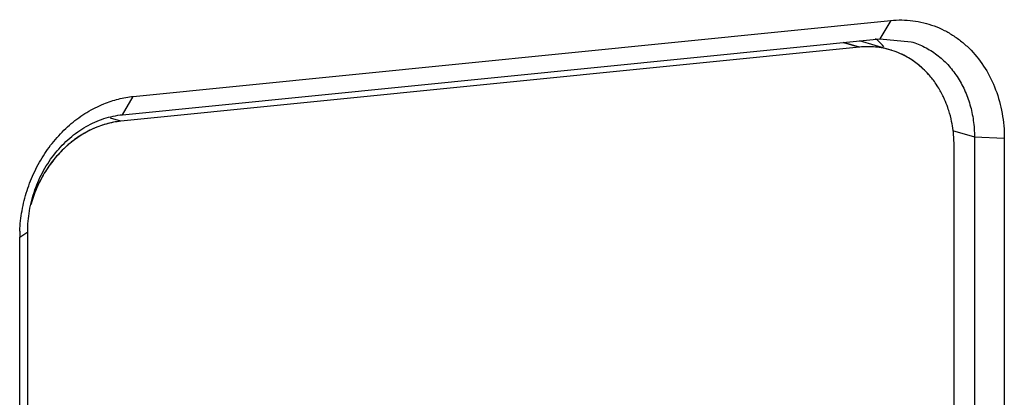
# Model space of a CAD drawing. Header units: millimetres. Extents: x 2798 to 3316, y 1544 to 1917.
# Tile 20 of 26: x 3070.07 to 3074.58, y 1583.3 to 1585.03. Entities that reach past the tile are written whole.
import ezdxf

# ---------------------------------------------------------------- set-up
doc = ezdxf.new("R2010")
doc.units = ezdxf.units.MM
doc.layers.add('_29124', color=7, linetype='Continuous')
doc.layers.add('_37386', color=7, linetype='Continuous')

msp = doc.modelspace()

# ---------------------------------------------------------------- linework, layer by layer
at = {"color": 7, "linetype": 'Continuous'}
for p, q in [((3073.91214, 1584.90007), (3073.83936, 1584.92196)), ((3074.05616, 1584.88648), (3073.91347, 1584.92939)), ((3073.91214, 1584.90007), (3070.53465, 1584.56146)), ((3070.53465, 1584.56146), (3070.48649, 1584.57594)), ((3074.34516, 1576.6711), (3074.34516, 1584.45108))]:
    msp.add_line(p, q, dxfattribs=at)
for centre, radius, start, end in [((3073.9513, 1584.53788), 0.36403, 72.48441, 73.25958), ((3073.95109, 1584.53728), 0.36467, 65.86937, 72.48041), ((3073.94257, 1584.52275), 0.38154, 51.0929, 55.4599), ((3073.90827, 1584.49047), 0.42883, 32.98718, 37.02706), ((3073.83615, 1584.45767), 0.50847, 11.58955, 17.54467)]:
    msp.add_arc(centre, radius, start, end, dxfattribs=at)
for points, knots in [([(3074.05616, 1584.88648), (3074.03307, 1584.89342), (3073.98516, 1584.90275), (3073.93637, 1584.9025), (3073.91214, 1584.90007)], [0, 0, 0, 0, 0.4975448, 1, 1, 1, 1]), ([(3074.1589, 1584.83703), (3074.15425, 1584.84023), (3074.13545, 1584.85256), (3074.11553, 1584.8632), (3074.10017, 1584.87008)], [0, 0, 0, 0, 0.2512093, 1, 1, 1, 1]), ([(3074.25063, 1584.7487), (3074.24561, 1584.75535), (3074.22502, 1584.78102), (3074.20132, 1584.80422), (3074.1822, 1584.81965)], [0, 0, 0, 0, 0.2531653, 1, 1, 1, 1]), ([(3074.30217, 1584.66067), (3074.29972, 1584.6662), (3074.28958, 1584.68795), (3074.27773, 1584.7089), (3074.26797, 1584.72394)], [0, 0, 0, 0, 0.2524277, 1, 1, 1, 1]), ([(3074.32096, 1584.61095), (3074.31961, 1584.6152), (3074.31404, 1584.63202), (3074.30754, 1584.64854), (3074.30217, 1584.66067)], [0, 0, 0, 0, 0.2516922, 1, 1, 1, 1]), ([(3070.53465, 1584.56146), (3070.48856, 1584.55684), (3070.39522, 1584.52994), (3070.27357, 1584.44576), (3070.17771, 1584.32604), (3070.13679, 1584.23015), (3070.12286, 1584.18005)], [0, 0, 0, 0, 0.2342128, 0.4801626, 0.7370103, 1, 1, 1, 1]), ([(3074.34516, 1584.45108), (3074.34516, 1584.46027), (3074.34425, 1584.49673), (3074.33973, 1584.53311), (3074.33425, 1584.55982)], [0, 0, 0, 0, 0.2521339, 1, 1, 1, 1])]:
    msp.add_open_spline(points, degree=3, knots=knots, dxfattribs=at)
at = {"layer": '_29124', "color": 7, "linetype": 'Continuous'}
for p, q in [((3073.83936, 1584.92196), (3073.91214, 1584.90007)), ((3074.05616, 1584.88648), (3073.91347, 1584.92939)), ((3073.91214, 1584.90007), (3070.53465, 1584.56146)), ((3070.53465, 1584.56146), (3070.48649, 1584.57594)), ((3074.34516, 1576.6711), (3074.34516, 1584.45108))]:
    msp.add_line(p, q, dxfattribs=at)
for centre, radius, start, end in [((3073.9513, 1584.53788), 0.36402, 72.48391, 73.2591), ((3073.95116, 1584.53749), 0.36444, 65.86694, 72.48208), ((3073.94235, 1584.52245), 0.38191, 51.09487, 55.45767), ((3073.90724, 1584.48974), 0.43009, 32.99322, 37.02127), ((3073.8362, 1584.45769), 0.50841, 11.58938, 17.54514)]:
    msp.add_arc(centre, radius, start, end, dxfattribs=at)
for points, knots in [([(3074.05616, 1584.88648), (3074.04462, 1584.88995), (3074.02114, 1584.89576), (3073.98517, 1584.90093), (3073.94869, 1584.90256), (3073.92431, 1584.90129), (3073.91214, 1584.90007)], [0, 0, 0, 0, 0.2483821, 0.4975605, 0.7480161, 1, 1, 1, 1]), ([(3074.1589, 1584.83703), (3074.14961, 1584.84342), (3074.13051, 1584.85535), (3074.1104, 1584.86549), (3074.10017, 1584.87008)], [0, 0, 0, 0, 0.5013595, 1, 1, 1, 1]), ([(3074.25062, 1584.7487), (3074.24063, 1584.76194), (3074.21923, 1584.78706), (3074.19491, 1584.80939), (3074.1822, 1584.81965)], [0, 0, 0, 0, 0.5038052, 1, 1, 1, 1]), ([(3074.30217, 1584.66067), (3074.29972, 1584.6662), (3074.28958, 1584.68795), (3074.27773, 1584.7089), (3074.26797, 1584.72394)], [0, 0, 0, 0, 0.252428, 1, 1, 1, 1]), ([(3074.32096, 1584.61095), (3074.31961, 1584.6152), (3074.31403, 1584.63202), (3074.30754, 1584.64854), (3074.30217, 1584.66067)], [0, 0, 0, 0, 0.2516935, 1, 1, 1, 1]), ([(3070.53465, 1584.56146), (3070.51179, 1584.55917), (3070.47752, 1584.55259), (3070.43329, 1584.53814), (3070.40053, 1584.52433), (3070.36861, 1584.50772), (3070.33772, 1584.48842), (3070.30805, 1584.46653), (3070.27978, 1584.4422), (3070.25307, 1584.41557), (3070.22811, 1584.38681), (3070.20503, 1584.35611), (3070.18398, 1584.32363), (3070.16509, 1584.28959), (3070.14292, 1584.24238), (3070.12988, 1584.20528), (3070.12288, 1584.18011)], [0, 0, 0, 0, 0.1157763, 0.1747356, 0.234384, 0.2947609, 0.3558954, 0.4177933, 0.4804247, 0.5437447, 0.6076981, 0.6722146, 0.7372149, 0.8026073, 0.8682853, 1, 1, 1, 1]), ([(3074.34516, 1584.45108), (3074.34516, 1584.46027), (3074.34425, 1584.49673), (3074.33973, 1584.53311), (3074.33425, 1584.55982)], [0, 0, 0, 0, 0.2521309, 1, 1, 1, 1])]:
    msp.add_open_spline(points, degree=3, knots=knots, dxfattribs=at)
at = {"layer": '_37386', "color": 7, "linetype": 'Continuous'}
for p, q in [((3070.59134, 1584.67476), (3074.05545, 1585.02206)), ((3074.05545, 1585.02206), (3074.00545, 1584.93862)), ((3070.54134, 1584.59132), (3074.00545, 1584.93862)), ((3074.00545, 1584.93862), (3074.14946, 1584.92502)), ((3070.54134, 1584.59132), (3070.59134, 1584.67476)), ((3074.33829, 1584.51975), (3074.43846, 1584.48962)), ((3074.43846, 1584.48962), (3074.57506, 1584.48327)), ((3074.43846, 1584.48962), (3074.43846, 1576.61116)), ((3074.57506, 1584.48327), (3074.57506, 1576.60481)), ((3070.07173, 1584.03178), (3070.10833, 1584.0555)), ((3070.10833, 1576.17704), (3070.10833, 1584.0555)), ((3070.07173, 1576.15332), (3070.07173, 1584.03178))]:
    msp.add_line(p, q, dxfattribs=at)
for centre, radius, start, end in [((3073.72791, 1584.64224), 0.39376, 47.10183, 49.1228), ((3073.71971, 1584.63369), 0.4056, 41.25552, 47.07598), ((3070.74215, 1584.03176), 0.67042, 177.65245, 179.99784)]:
    msp.add_arc(centre, radius, start, end, dxfattribs=at)
for points, knots in [([(3074.05545, 1585.02206), (3074.08906, 1585.02543), (3074.14018, 1585.02489), (3074.20648, 1585.01269), (3074.25467, 1584.9979), (3074.30091, 1584.97766), (3074.34477, 1584.95213), (3074.38583, 1584.92157), (3074.43664, 1584.87427), (3074.49116, 1584.80372), (3074.53919, 1584.7056), (3074.56858, 1584.5972), (3074.57506, 1584.52149), (3074.57506, 1584.48327)], [0, 0, 0, 0, 0.1198265, 0.1793465, 0.2387282, 0.2982061, 0.3580116, 0.4183444, 0.4793631, 0.6037941, 0.7320981, 0.8644166, 1, 1, 1, 1]), ([(3074.14946, 1584.92503), (3074.17042, 1584.91872), (3074.21147, 1584.90219), (3074.26793, 1584.86662), (3074.31806, 1584.82103), (3074.36077, 1584.76667), (3074.39497, 1584.70476), (3074.41569, 1584.64841), (3074.42741, 1584.6011), (3074.43591, 1584.55213), (3074.43846, 1584.51465), (3074.43846, 1584.48962)], [0, 0, 0, 0, 0.1173713, 0.2357062, 0.3559934, 0.478854, 0.6046856, 0.7336971, 0.7994282, 0.8658307, 1, 1, 1, 1]), ([(3070.07229, 1584.05922), (3070.07357, 1584.09052), (3070.08047, 1584.15321), (3070.10336, 1584.24498), (3070.1383, 1584.33278), (3070.18442, 1584.41443), (3070.2406, 1584.48798), (3070.3055, 1584.55158), (3070.3775, 1584.60366), (3070.4298, 1584.63017), (3070.45649, 1584.641)], [0, 0, 0, 0, 0.127931, 0.2566323, 0.385114, 0.5126327, 0.6384132, 0.7618069, 0.8823675, 1, 1, 1, 1]), ([(3070.45649, 1584.641), (3070.47823, 1584.64981), (3070.52253, 1584.66435), (3070.56846, 1584.67247), (3070.59134, 1584.67476)], [0, 0, 0, 0, 0.5050265, 1, 1, 1, 1]), ([(3070.10833, 1584.0555), (3070.10833, 1584.0879), (3070.11262, 1584.13677), (3070.12631, 1584.20048), (3070.14064, 1584.24746), (3070.15882, 1584.29298), (3070.18781, 1584.35094), (3070.23257, 1584.4176), (3070.29819, 1584.48581), (3070.36132, 1584.53078), (3070.41515, 1584.55812), (3070.46977, 1584.57916), (3070.51272, 1584.58845), (3070.54134, 1584.59132)], [0, 0, 0, 0, 0.1293853, 0.1947264, 0.2601022, 0.3253389, 0.3902949, 0.5187005, 0.6443369, 0.766452, 0.8262214, 0.8851081, 1, 1, 1, 1])]:
    msp.add_open_spline(points, degree=3, knots=knots, dxfattribs=at)

doc.saveas('drawing.dxf')
